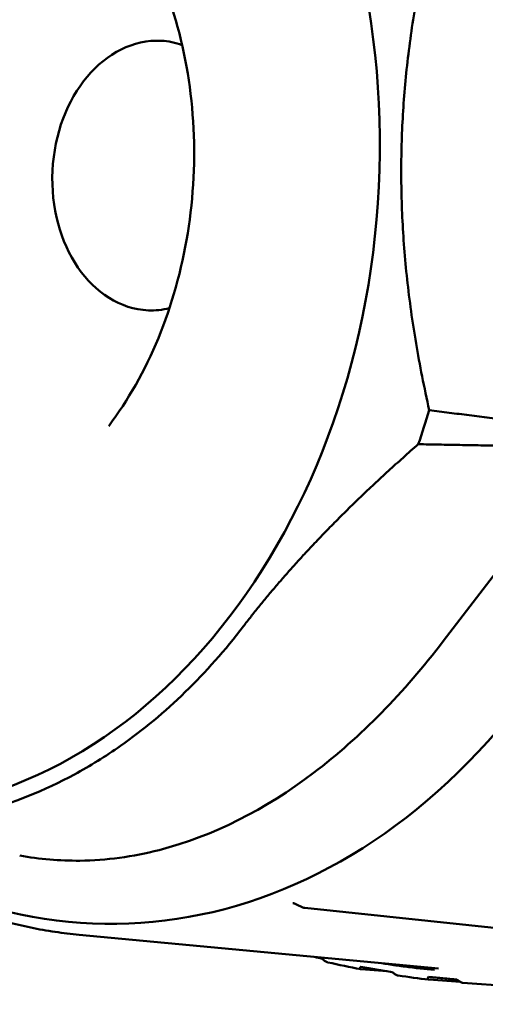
# Model space of a CAD drawing. Header units: millimetres. Extents: x 0 to 4878, y -120 to 1682.
# Tile 144 of 256: x 664 to 672, y 1323 to 1339. Entities that reach past the tile are written whole.
import ezdxf

# ---------------------------------------------------------------- set-up
doc = ezdxf.new("R2010")
doc.units = ezdxf.units.MM
doc.header["$LTSCALE"] = 2
doc.layers.add('Sichtbar (ISO)', color=7, linetype='Continuous', lineweight=50)

msp = doc.modelspace()

# ---------------------------------------------------------------- linework, layer by layer
at = {"layer": 'Sichtbar (ISO)'}
for p, q in [((671.1042, 1329.002), (673.5993, 1332.2571)), ((668.7482, 1324.5349), (668.6446, 1324.5854)), ((668.7817, 1324.5251), (672.323, 1324.1527)), ((665, 1324.0739), (671.0235, 1323.507)), ((670.1634, 1323.4641), (669.7271, 1323.4969)), ((671.3941, 1323.2821), (670.8658, 1323.3219)), ((671.4324, 1323.2688), (676.2337, 1322.9076))]:
    msp.add_line(p, q, dxfattribs=at)
msp.add_arc((668.7918, 1324.6249), 0.1, 244.08874, 263.95966, dxfattribs=at)
for centre, major_axis, ratio, start_param, end_param in [((665.793, 1336.8424), (0.6077, 12.5776), 0.7588802, 2.6478104, 6.7765556), ((666.268, 1336.8195), (-0.1093, -2.263), 0.7588802, 3.1415927, 6.2831853), ((662.4431, 1337.0043), (0.5765, 11.9317), 0.7588802, 4.3449411, 4.3964907), ((668.6884, 1324.6753), (-0.0439, -0.0899), 0.0089498, 6.2831846, 6.283309)]:
    msp.add_ellipse(centre, major_axis=major_axis, ratio=ratio, start_param=start_param, end_param=end_param, dxfattribs=at)
msp.add_ellipse((661.7629, 1337.0371), major_axis=(0.526, 10.8873), ratio=0.7588802, dxfattribs=at)
for points, weights in [([(670.8707, 1332.8816), (669.9092, 1337.1418), (670.9916, 1341.3068)], [1.23096562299, 1.32029098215, 1.23096562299]), ([(670.8707, 1332.8816), (672.2417, 1332.7066), (673.6859, 1332.5256)], [1.00015667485, 1.0002702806, 1.00009573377]), ([(667.7528, 1329.2533), (668.8963, 1330.7444), (670.6863, 1332.3097)], [1.27927488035, 1.27927491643, 1.2314661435]), ([(673.5993, 1332.2571), (672.1077, 1332.2851), (670.6863, 1332.3097)], [1.00009122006, 1.00025748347, 1.00015187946])]:
    msp.add_rational_spline(points, weights, degree=2, dxfattribs=at)
for points, knots in [([(665.4932, 1332.6159), (665.8162, 1333.0438), (666.0999, 1333.5431), (666.5516, 1334.6397), (666.7194, 1335.2367), (666.918, 1336.4695), (666.9487, 1337.1051), (666.8699, 1338.3513), (666.7604, 1338.9617), (666.4165, 1340.0968), (666.1823, 1340.6211), (665.902, 1341.0781)], [2.3649744, 2.3649744, 2.3649744, 2.3649744, 2.6577418, 2.6577418, 2.9505092, 2.9505092, 3.2432767, 3.2432767, 3.5360441, 3.5360441, 3.8288116, 3.8288116, 3.8288116, 3.8288116]), ([(655.8151, 1329.1268), (656.4027, 1328.3424), (657.0798, 1327.6808), (658.0728, 1326.9935), (658.3274, 1326.8386), (659.5865, 1326.1735), (660.6606, 1325.9066), (662.8288, 1325.9293), (663.9076, 1326.2188), (665.1818, 1326.9105), (665.4399, 1327.0709), (666.4496, 1327.7795), (667.1434, 1328.4559), (667.7528, 1329.2533)], [0.0000433, 0.0000433, 0.0000433, 0.0000433, 0.3349903, 0.3349903, 0.4462096, 0.4462096, 0.8730149, 0.8730149, 1.299822, 1.299822, 1.4110917, 1.4110917, 1.7461922, 1.7461922, 1.7461922, 1.7461922]), ([(664, 1325.4047), (664.3335, 1325.345), (664.6708, 1325.3156), (665.4535, 1325.3233), (665.8996, 1325.3847), (667.2484, 1325.7298), (668.1197, 1326.1789), (669.7253, 1327.3957), (670.4482, 1328.1462), (671.1042, 1329.002)], [0.7682112, 0.7682112, 0.7682112, 0.7682112, 0.9023674, 0.9023674, 1.079192, 1.079192, 1.4459233, 1.4459233, 1.806106, 1.806106, 1.806106, 1.806106]), ([(665, 1324.0739), (664.864, 1324.0867), (664.7282, 1324.1033), (664.4575, 1324.1439), (664.3226, 1324.168), (664.0537, 1324.2236), (663.9199, 1324.2551), (663.6534, 1324.3255), (663.5208, 1324.3644), (663.2572, 1324.4495), (663.1261, 1324.4958), (662.9959, 1324.5456)], [4.79168094, 4.79168094, 4.79168094, 4.79168094, 4.8336241, 4.8336241, 4.87556726, 4.87556726, 4.91751043, 4.91751043, 4.95945359, 4.95945359, 5.00139675, 5.00139675, 5.00139675, 5.00139675]), ([(668.6446, 1324.5854), (668.6369, 1324.5892), (668.6291, 1324.5926), (668.6152, 1324.5977), (668.6092, 1324.5996), (668.5969, 1324.6029), (668.5906, 1324.6041), (668.585, 1324.6048)], [0, 0, 0, 0, 0.0025432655, 0.0025432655, 0.0044812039, 0.0044812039, 0.0065246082, 0.0065246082, 0.0065246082, 0.0065246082]), ([(669.0745, 1323.6718), (669.0769, 1323.6697), (669.0794, 1323.6676), (669.0843, 1323.6634), (669.0869, 1323.6612), (669.0894, 1323.6591)], [-0.0020860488, -0.0020860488, -0.0020860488, -0.0020860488, -0.0010811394, -0.0010811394, -0.0000268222, -0.0000268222, -0.0000268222, -0.0000268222]), ([(669.1709, 1323.6106), (669.1675, 1323.6114), (669.1641, 1323.6124), (669.1534, 1323.6162), (669.1458, 1323.6197), (669.1221, 1323.6328), (669.1053, 1323.645), (669.0894, 1323.6591)], [0.001247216, 0.001247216, 0.001247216, 0.001247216, 0.002703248, 0.002703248, 0.005729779, 0.005729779, 0.012285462, 0.012285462, 0.012285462, 0.012285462]), ([(669.7139, 1323.529), (669.7107, 1323.5245), (669.7085, 1323.5203), (669.7063, 1323.5125), (669.7064, 1323.5091), (669.7089, 1323.5035), (669.7112, 1323.5013), (669.7178, 1323.4982), (669.7221, 1323.4973), (669.7271, 1323.4969)], [0.0000178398, 0.0000178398, 0.0000178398, 0.0000178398, 0.002321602, 0.002321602, 0.0046135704, 0.0046135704, 0.0068013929, 0.0068013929, 0.0090947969, 0.0090947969, 0.0090947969, 0.0090947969]), ([(669.7212, 1323.5392), (669.72, 1323.5375), (669.7188, 1323.5358), (669.7165, 1323.5324), (669.7153, 1323.5307), (669.7139, 1323.529)], [0.0000357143, 0.0000357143, 0.0000357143, 0.0000357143, 0.0009323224, 0.0009323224, 0.0018390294, 0.0018390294, 0.0018390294, 0.0018390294]), ([(670.2508, 1323.4492), (670.1631, 1323.4642), (670.0753, 1323.4791), (669.8988, 1323.5091), (669.81, 1323.5242), (669.7212, 1323.5392)], [0.0000041, 0.0000041, 0.0000041, 0.0000041, 0.027638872, 0.027638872, 0.055509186, 0.055509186, 0.055509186, 0.055509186]), ([(670.9567, 1323.4843), (670.8046, 1323.4982), (670.6398, 1323.5158), (670.4616, 1323.5397), (670.3817, 1323.5504), (670.2991, 1323.5624), (670.2139, 1323.5757), (670.1776, 1323.5814), (670.1408, 1323.5874), (670.1036, 1323.5936)], [0.71428571, 0.71428571, 0.71428571, 0.71428571, 0.78571429, 0.78571429, 0.78571429, 0.81771181, 0.81771181, 0.81771181, 0.8313496, 0.8313496, 0.8313496, 0.8313496]), ([(670.2508, 1323.4492), (670.2543, 1323.4464), (670.2579, 1323.4436), (670.265, 1323.4379), (670.2686, 1323.4351), (670.2721, 1323.4323)], [-0.002822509, -0.002822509, -0.002822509, -0.002822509, -0.0014111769, -0.0014111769, -0.0000020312, -0.0000020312, -0.0000020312, -0.0000020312]), ([(670.35, 1323.3906), (670.3459, 1323.3912), (670.3416, 1323.3923), (670.3307, 1323.396), (670.3239, 1323.399), (670.3031, 1323.4097), (670.2878, 1323.4198), (670.2722, 1323.4323)], [0.0005860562, 0.0005860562, 0.0005860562, 0.0005860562, 0.0024148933, 0.0024148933, 0.0050708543, 0.0050708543, 0.0105298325, 0.0105298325, 0.0105298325, 0.0105298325]), ([(670.8489, 1323.3538), (670.8468, 1323.3491), (670.8456, 1323.3449), (670.845, 1323.3372), (670.8456, 1323.3338), (670.8487, 1323.3283), (670.8511, 1323.3262), (670.8574, 1323.3231), (670.8613, 1323.3222), (670.8658, 1323.3219)], [0.0000454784, 0.0000454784, 0.0000454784, 0.0000454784, 0.0022120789, 0.0022120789, 0.0043931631, 0.0043931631, 0.0064253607, 0.0064253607, 0.0085086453, 0.0085086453, 0.0085086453, 0.0085086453]), ([(670.8559, 1323.3686), (670.8546, 1323.3655), (670.8533, 1323.3624), (670.8511, 1323.3575), (670.8503, 1323.3556), (670.8489, 1323.3538)], [0.0001086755, 0.0001086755, 0.0001086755, 0.0001086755, 0.0016287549, 0.0016287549, 0.0025473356, 0.0025473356, 0.0025473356, 0.0025473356]), ([(671.3348, 1323.3238), (671.2575, 1323.331), (671.1795, 1323.3384), (671.0198, 1323.3533), (670.938, 1323.361), (670.8559, 1323.3686)], [0.000016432, 0.000016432, 0.000016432, 0.000016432, 0.025770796, 0.025770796, 0.052376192, 0.052376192, 0.052376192, 0.052376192]), ([(671.361, 1323.3039), (671.3566, 1323.3073), (671.3522, 1323.3107), (671.3434, 1323.3173), (671.3391, 1323.3205), (671.3348, 1323.3238)], [0.0000236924, 0.0000236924, 0.0000236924, 0.0000236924, 0.0017144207, 0.0017144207, 0.0033631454, 0.0033631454, 0.0033631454, 0.0033631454]), ([(671.4324, 1323.2688), (671.4278, 1323.2691), (671.4229, 1323.2702), (671.4122, 1323.2736), (671.4063, 1323.276), (671.3882, 1323.2849), (671.3748, 1323.2933), (671.361, 1323.3039)], [0.000001, 0.000001, 0.000001, 0.000001, 0.0020890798, 0.0020890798, 0.0043222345, 0.0043222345, 0.0089410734, 0.0089410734, 0.0089410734, 0.0089410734])]:
    msp.add_open_spline(points, degree=3, knots=knots, dxfattribs=at)
for points in [[(666.7256, 1339.0107), (666.611, 1339.0531), (666.4946, 1339.0768), (666.3774, 1339.0825)], [(666.1587, 1334.5564), (666.2759, 1334.5508), (666.3941, 1334.5632), (666.5122, 1334.5944)], [(668.5838, 1324.6048), (668.5842, 1324.6047), (668.5846, 1324.6047), (668.585, 1324.6046)], [(668.7817, 1324.5251), (668.7816, 1324.5251), (668.7814, 1324.5251), (668.7813, 1324.5251)], [(669.0745, 1323.6718), (669.0316, 1323.682), (668.9887, 1323.6923), (668.9458, 1323.7025)], [(669.7215, 1323.4976), (669.5383, 1323.5323), (669.3546, 1323.57), (669.1709, 1323.6106)], [(670.864, 1323.322), (670.6944, 1323.3416), (670.5226, 1323.3646), (670.35, 1323.3906)]]:
    msp.add_open_spline(points, degree=3, dxfattribs=at)

doc.saveas('drawing.dxf')
